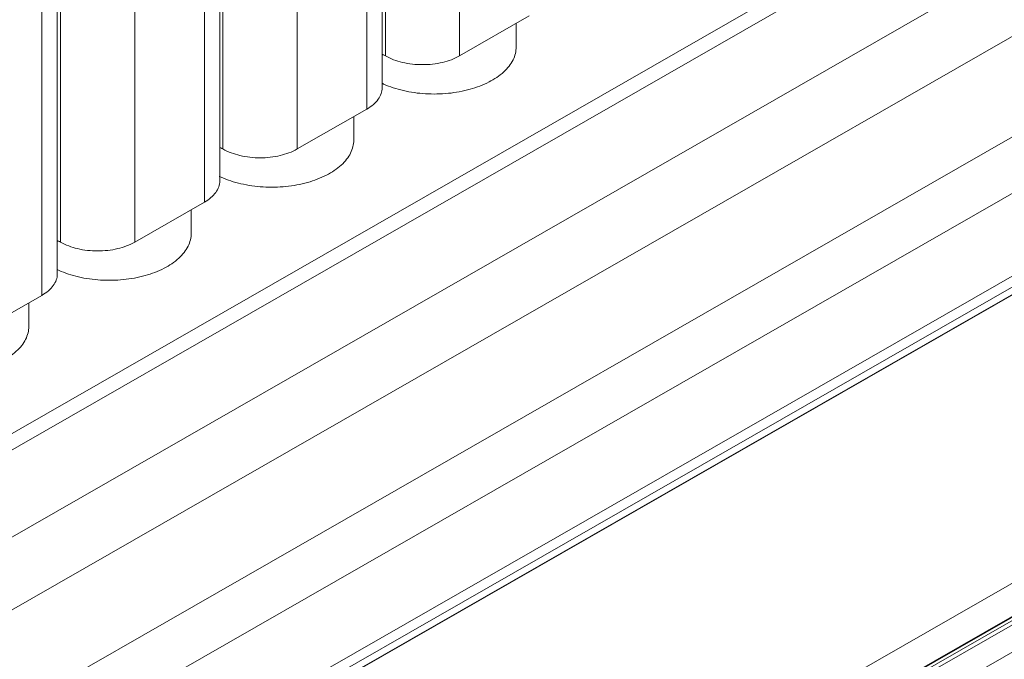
# Model space of a CAD drawing. Header units: centimetres. Extents: x -24.5 to 49.7, y -16.6 to 18.4.
# Tile 82 of 248: x -11.601 to -10.547, y -10.12 to -9.435. Entities that reach past the tile are written whole.
import ezdxf

# ---------------------------------------------------------------- set-up
doc = ezdxf.new("R2010")
doc.units = ezdxf.units.CM
doc.header["$MEASUREMENT"] = 0
doc.layers.add('layer 1', color=7, linetype='Continuous')

msp = doc.modelspace()

# ---------------------------------------------------------------- linework, layer by layer
at = {"layer": 'layer 1', "color": 1, "lineweight": 0}
msp.add_open_spline([(24.98821, 18.39808), (24.98821, 18.39808), (24.98821, -16.60193), (24.98821, -16.60193), (24.98821, -16.60193), (-24.51772, -16.60193), (-24.51772, -16.60193), (-24.51772, -16.60193), (-24.51772, 18.39808), (-24.51772, 18.39808), (-24.51772, 18.39808), (24.98821, 18.39808), (24.98821, 18.39808)], degree=3, knots=[0, 0, 0, 0, 0.25, 0.25, 0.25, 0.5, 0.5, 0.5, 0.75, 0.75, 0.75, 1, 1, 1, 1], dxfattribs=at)
at = {"layer": 'layer 1', "color": 5, "lineweight": 0}
msp.add_open_spline([(-23.26688, 17.18067), (-23.26688, 17.18067), (-23.26688, -15.60944), (-23.26688, -15.60944), (-23.26688, -15.60944), (23.98644, -15.60944), (23.98644, -15.60944)], degree=3, knots=[0, 0, 0, 0, 0.5, 0.5, 0.5, 1, 1, 1, 1], dxfattribs=at)
at = {"layer": 'layer 1', "lineweight": 9}
for points in [[(-15.1136, -11.88825), (-15.1136, -11.88825), (-7.7056, -7.63919), (-7.7056, -7.63919)], [(-7.69027, -7.64798), (-7.69027, -7.64798), (-15.09828, -11.89705), (-15.09828, -11.89705)], [(-15.01708, -11.94361), (-15.01708, -11.94361), (-7.61107, -7.6957), (-7.61107, -7.6957)], [(-7.57273, -7.75186), (-7.57273, -7.75186), (-14.96955, -11.9945), (-14.96955, -11.9945)], [(-14.93426, -12.08187), (-14.93426, -12.08187), (-7.53905, -7.84015), (-7.53905, -7.84015)], [(-14.9151, -12.1313), (-14.9151, -12.1313), (-7.52411, -7.89201), (-7.52411, -7.89201)], [(-14.88686, -12.20355), (-14.88686, -12.20355), (-7.54291, -7.99124), (-7.54291, -7.99124)], [(-7.53917, -8.00091), (-7.53917, -8.00091), (-14.88585, -12.2148), (-14.88585, -12.2148)], [(-14.88518, -12.22255), (-14.88518, -12.22255), (-7.53658, -8.00757), (-7.53658, -8.00757)], [(-14.88501, -12.22285), (-14.88501, -12.22285), (-7.53646, -8.0079), (-7.53646, -8.0079)], [(-14.81265, -12.49002), (-14.81265, -12.49002), (-7.43858, -8.26043), (-7.43858, -8.26043)], [(-14.88093, -12.56483), (-14.88093, -12.56483), (-7.42727, -8.28959), (-7.42727, -8.28959)], [(-7.42702, -8.29024), (-7.42702, -8.29024), (-14.88068, -12.56548), (-14.88068, -12.56548)], [(-14.87955, -12.56837), (-14.87955, -12.56837), (-7.4259, -8.29313), (-7.4259, -8.29313)], [(-7.42438, -8.29707), (-7.42438, -8.29707), (-14.87803, -12.5723), (-14.87803, -12.5723)], [(-14.86912, -12.59635), (-14.86912, -12.59635), (-7.41513, -8.32092), (-7.41513, -8.32092)], [(-7.40988, -8.33449), (-7.40988, -8.33449), (-14.86196, -12.60882), (-14.86196, -12.60882)], [(-14.75264, -12.64545), (-14.75264, -12.64545), (-7.37265, -8.41245), (-7.37265, -8.41245)], [(-14.73894, -12.65609), (-14.73894, -12.65609), (-7.3474, -8.41648), (-7.3474, -8.41648)], [(-7.30843, -8.44359), (-7.30843, -8.44359), (-14.70852, -12.68811), (-14.70852, -12.68811)], [(-14.69375, -12.71923), (-14.69375, -12.71923), (-7.29321, -8.47444), (-7.29321, -8.47444)], [(-7.28802, -8.48968), (-7.28802, -8.48968), (-14.69044, -12.73553), (-14.69044, -12.73553)], [(-10.47613, -8.56933), (-10.47613, -8.56933), (-12.57796, -9.77489), (-12.57796, -9.77489)], [(-14.68973, -12.87593), (-14.68973, -12.87593), (-7.28114, -8.62654), (-7.28114, -8.62654)], [(-7.28114, -8.64338), (-7.28114, -8.64338), (-14.68973, -12.89277), (-14.68973, -12.89277)], [(-14.68973, -12.93732), (-14.68973, -12.93732), (-7.29074, -8.69342), (-7.29074, -8.69342)], [(-14.68973, -12.96455), (-14.68973, -12.96455), (-7.30529, -8.72901), (-7.30529, -8.72901)], [(-11.12953, -8.99591), (-11.12953, -8.99591), (-11.12953, -9.47368), (-11.12953, -9.47368)], [(-11.20904, -9.47368), (-11.20904, -9.47368), (-11.20904, -9.04151), (-11.20904, -9.04151)], [(-11.22891, -9.53068), (-11.22891, -9.53068), (-11.22891, -9.05291), (-11.22891, -9.05291)], [(-11.21245, -9.04347), (-11.21245, -9.04347), (-11.21245, -9.50788), (-11.21245, -9.50788)], [(-11.30345, -9.09566), (-11.30345, -9.09566), (-11.30345, -9.57343), (-11.30345, -9.57343)], [(-11.38636, -9.14322), (-11.38636, -9.14322), (-11.38636, -9.60763), (-11.38636, -9.60763)], [(-11.38295, -9.57343), (-11.38295, -9.57343), (-11.38295, -9.14126), (-11.38295, -9.14126)], [(-11.40282, -9.63043), (-11.40282, -9.63043), (-11.40282, -9.15267), (-11.40282, -9.15267)], [(-11.47736, -9.19541), (-11.47736, -9.19541), (-11.47736, -9.67318), (-11.47736, -9.67318)], [(-11.56027, -9.24297), (-11.56027, -9.24297), (-11.56027, -9.70738), (-11.56027, -9.70738)], [(-11.55686, -9.67318), (-11.55686, -9.67318), (-11.55686, -9.24102), (-11.55686, -9.24102)], [(-11.57673, -9.73018), (-11.57673, -9.73018), (-11.57673, -9.25242), (-11.57673, -9.25242)], [(-11.12953, -9.47368), (-11.12953, -9.47368), (-11.055, -9.43093), (-11.055, -9.43093)], [(-11.06902, -9.43897), (-11.06902, -9.43897), (-11.06902, -9.46418), (-11.06902, -9.46418)], [(-11.21289, -9.50299), (-11.21226, -9.50328), (-11.21162, -9.50358), (-11.21099, -9.50386)], [(-11.30345, -9.57343), (-11.30345, -9.57343), (-11.22891, -9.53068), (-11.22891, -9.53068)], [(-11.24294, -9.53873), (-11.24294, -9.53873), (-11.24294, -9.56393), (-11.24294, -9.56393)], [(-11.3868, -9.60274), (-11.38617, -9.60304), (-11.38554, -9.60333), (-11.3849, -9.60361)], [(-11.47736, -9.67318), (-11.47736, -9.67318), (-11.40282, -9.63043), (-11.40282, -9.63043)], [(-11.41685, -9.63847), (-11.41685, -9.63847), (-11.41685, -9.66368), (-11.41685, -9.66368)], [(-11.56071, -9.70248), (-11.56008, -9.70279), (-11.55945, -9.70307), (-11.55882, -9.70336)], [(-11.65126, -9.77293), (-11.65126, -9.77293), (-11.57673, -9.73018), (-11.57673, -9.73018)], [(-11.59076, -9.73822), (-11.59076, -9.73822), (-11.59076, -9.76344), (-11.59076, -9.76344)]]:
    msp.add_open_spline(points, degree=3, dxfattribs=at)
for points, knots in [([(-11.21099, -9.50386), (-11.2042, -9.50691), (-11.19707, -9.5092), (-11.18981, -9.51088), (-11.18201, -9.5127), (-11.17406, -9.5138), (-11.16608, -9.51429), (-11.15794, -9.51478), (-11.14976, -9.51462), (-11.14164, -9.5138), (-11.13378, -9.51301), (-11.12598, -9.51159), (-11.11838, -9.50947), (-11.1114, -9.50752), (-11.10457, -9.50497), (-11.0981, -9.50163), (-11.09244, -9.49871), (-11.08706, -9.49519), (-11.08238, -9.49089), (-11.0803, -9.48897), (-11.07836, -9.48691), (-11.07663, -9.48468), (-11.07502, -9.48261), (-11.0736, -9.48041), (-11.07243, -9.47808), (-11.07134, -9.47588), (-11.07046, -9.47358), (-11.06988, -9.4712), (-11.06932, -9.46891), (-11.06902, -9.46654), (-11.06902, -9.46418)], [0, 0, 0, 0, 0.1, 0.1, 0.1, 0.2, 0.2, 0.2, 0.3, 0.3, 0.3, 0.4, 0.4, 0.4, 0.5, 0.5, 0.5, 0.6, 0.6, 0.6, 0.7, 0.7, 0.7, 0.8, 0.8, 0.8, 0.9, 0.9, 0.9, 1, 1, 1, 1]), ([(-11.21235, -9.47227), (-11.21204, -9.47236), (-11.21175, -9.47247), (-11.21145, -9.47257), (-11.21062, -9.47288), (-11.2098, -9.47324), (-11.20904, -9.47368)], [0, 0, 0, 0, 0.5, 0.5, 0.5, 1, 1, 1, 1]), ([(-11.20904, -9.47368), (-11.20339, -9.47692), (-11.19716, -9.47916), (-11.1908, -9.48067), (-11.18374, -9.48235), (-11.17652, -9.48312), (-11.16929, -9.48312), (-11.16206, -9.48312), (-11.15483, -9.48235), (-11.14778, -9.48067), (-11.14141, -9.47916), (-11.13518, -9.47692), (-11.12953, -9.47368)], [0, 0, 0, 0, 0.25, 0.25, 0.25, 0.5, 0.5, 0.5, 0.75, 0.75, 0.75, 1, 1, 1, 1]), ([(-11.22891, -9.53068), (-11.22644, -9.52927), (-11.22408, -9.52765), (-11.22192, -9.5258), (-11.21999, -9.52414), (-11.21821, -9.52228), (-11.21672, -9.52022), (-11.21539, -9.51836), (-11.21428, -9.51634), (-11.21353, -9.51417), (-11.21283, -9.51215), (-11.21245, -9.51001), (-11.21245, -9.50788)], [0, 0, 0, 0, 0.25, 0.25, 0.25, 0.5, 0.5, 0.5, 0.75, 0.75, 0.75, 1, 1, 1, 1]), ([(-11.3849, -9.60361), (-11.37812, -9.60666), (-11.37098, -9.60895), (-11.36372, -9.61063), (-11.35592, -9.61245), (-11.34798, -9.61355), (-11.33999, -9.61403), (-11.33186, -9.61453), (-11.32367, -9.61437), (-11.31555, -9.61355), (-11.3077, -9.61276), (-11.2999, -9.61134), (-11.29229, -9.60922), (-11.2853, -9.60727), (-11.27848, -9.60472), (-11.27201, -9.60138), (-11.26635, -9.59846), (-11.26097, -9.59494), (-11.25629, -9.59063), (-11.25421, -9.58873), (-11.25227, -9.58666), (-11.25054, -9.58443), (-11.24894, -9.58236), (-11.24751, -9.58016), (-11.24634, -9.57782), (-11.24525, -9.57563), (-11.24438, -9.57333), (-11.24379, -9.57094), (-11.24323, -9.56865), (-11.24294, -9.56629), (-11.24294, -9.56393)], [0, 0, 0, 0, 0.1, 0.1, 0.1, 0.2, 0.2, 0.2, 0.3, 0.3, 0.3, 0.4, 0.4, 0.4, 0.5, 0.5, 0.5, 0.6, 0.6, 0.6, 0.7, 0.7, 0.7, 0.8, 0.8, 0.8, 0.9, 0.9, 0.9, 1, 1, 1, 1]), ([(-11.38626, -9.57202), (-11.38596, -9.57212), (-11.38566, -9.57222), (-11.38536, -9.57232), (-11.38453, -9.57262), (-11.38372, -9.57299), (-11.38295, -9.57343)], [0, 0, 0, 0, 0.5, 0.5, 0.5, 1, 1, 1, 1]), ([(-11.38295, -9.57343), (-11.3773, -9.57667), (-11.37107, -9.57891), (-11.36471, -9.58042), (-11.35765, -9.5821), (-11.35042, -9.58288), (-11.3432, -9.58288), (-11.33597, -9.58288), (-11.32874, -9.5821), (-11.32169, -9.58042), (-11.31532, -9.57891), (-11.3091, -9.57667), (-11.30345, -9.57343)], [0, 0, 0, 0, 0.25, 0.25, 0.25, 0.5, 0.5, 0.5, 0.75, 0.75, 0.75, 1, 1, 1, 1]), ([(-11.40282, -9.63043), (-11.40036, -9.62902), (-11.39799, -9.6274), (-11.39584, -9.62555), (-11.3939, -9.62389), (-11.39213, -9.62204), (-11.39064, -9.61997), (-11.3893, -9.61812), (-11.38819, -9.61609), (-11.38744, -9.61392), (-11.38674, -9.6119), (-11.38636, -9.60976), (-11.38636, -9.60763)], [0, 0, 0, 0, 0.25, 0.25, 0.25, 0.5, 0.5, 0.5, 0.75, 0.75, 0.75, 1, 1, 1, 1]), ([(-11.55882, -9.70336), (-11.55203, -9.70641), (-11.54489, -9.7087), (-11.53763, -9.71039), (-11.52983, -9.7122), (-11.52189, -9.71331), (-11.51391, -9.71378), (-11.50576, -9.71428), (-11.49758, -9.71412), (-11.48947, -9.71331), (-11.48161, -9.71251), (-11.47381, -9.7111), (-11.46621, -9.70897), (-11.45921, -9.70702), (-11.45239, -9.70447), (-11.44593, -9.70114), (-11.44026, -9.69821), (-11.43488, -9.69469), (-11.4302, -9.69039), (-11.42812, -9.68848), (-11.42618, -9.68641), (-11.42444, -9.68418), (-11.42284, -9.68212), (-11.42142, -9.67991), (-11.42025, -9.67757), (-11.41916, -9.67539), (-11.41829, -9.67308), (-11.41771, -9.6707), (-11.41714, -9.6684), (-11.41685, -9.66604), (-11.41685, -9.66368)], [0, 0, 0, 0, 0.1, 0.1, 0.1, 0.2, 0.2, 0.2, 0.3, 0.3, 0.3, 0.4, 0.4, 0.4, 0.5, 0.5, 0.5, 0.6, 0.6, 0.6, 0.7, 0.7, 0.7, 0.8, 0.8, 0.8, 0.9, 0.9, 0.9, 1, 1, 1, 1]), ([(-11.56017, -9.67178), (-11.55987, -9.67187), (-11.55957, -9.67197), (-11.55927, -9.67207), (-11.55844, -9.67238), (-11.55763, -9.67274), (-11.55686, -9.67318)], [0, 0, 0, 0, 0.5, 0.5, 0.5, 1, 1, 1, 1]), ([(-11.55686, -9.67318), (-11.55121, -9.67642), (-11.54499, -9.67866), (-11.53862, -9.68017), (-11.53157, -9.68185), (-11.52433, -9.68263), (-11.51711, -9.68263), (-11.50988, -9.68263), (-11.50265, -9.68185), (-11.49559, -9.68017), (-11.48923, -9.67866), (-11.483, -9.67642), (-11.47736, -9.67318)], [0, 0, 0, 0, 0.25, 0.25, 0.25, 0.5, 0.5, 0.5, 0.75, 0.75, 0.75, 1, 1, 1, 1]), ([(-11.57673, -9.73018), (-11.57427, -9.72877), (-11.57191, -9.72716), (-11.56974, -9.7253), (-11.56781, -9.72364), (-11.56604, -9.72179), (-11.56455, -9.71972), (-11.56321, -9.71787), (-11.5621, -9.71584), (-11.56135, -9.71367), (-11.56065, -9.71165), (-11.56027, -9.70951), (-11.56027, -9.70738)], [0, 0, 0, 0, 0.25, 0.25, 0.25, 0.5, 0.5, 0.5, 0.75, 0.75, 0.75, 1, 1, 1, 1]), ([(-11.73272, -9.80311), (-11.72593, -9.80616), (-11.7188, -9.80845), (-11.71154, -9.81014), (-11.70374, -9.81195), (-11.6958, -9.81305), (-11.68782, -9.81354), (-11.67967, -9.81403), (-11.67149, -9.81387), (-11.66338, -9.81305), (-11.65552, -9.81226), (-11.64772, -9.81085), (-11.64011, -9.80873), (-11.63313, -9.80677), (-11.6263, -9.80422), (-11.61984, -9.80088), (-11.61418, -9.79796), (-11.60879, -9.79444), (-11.60411, -9.79014), (-11.60203, -9.78823), (-11.60009, -9.78616), (-11.59836, -9.78393), (-11.59675, -9.78187), (-11.59533, -9.77966), (-11.59416, -9.77733), (-11.59307, -9.77514), (-11.59219, -9.77283), (-11.59161, -9.77045), (-11.59105, -9.76815), (-11.59076, -9.76579), (-11.59076, -9.76344)], [0, 0, 0, 0, 0.1, 0.1, 0.1, 0.2, 0.2, 0.2, 0.3, 0.3, 0.3, 0.4, 0.4, 0.4, 0.5, 0.5, 0.5, 0.6, 0.6, 0.6, 0.7, 0.7, 0.7, 0.8, 0.8, 0.8, 0.9, 0.9, 0.9, 1, 1, 1, 1])]:
    msp.add_open_spline(points, degree=3, knots=knots, dxfattribs=at)

doc.saveas('drawing.dxf')
